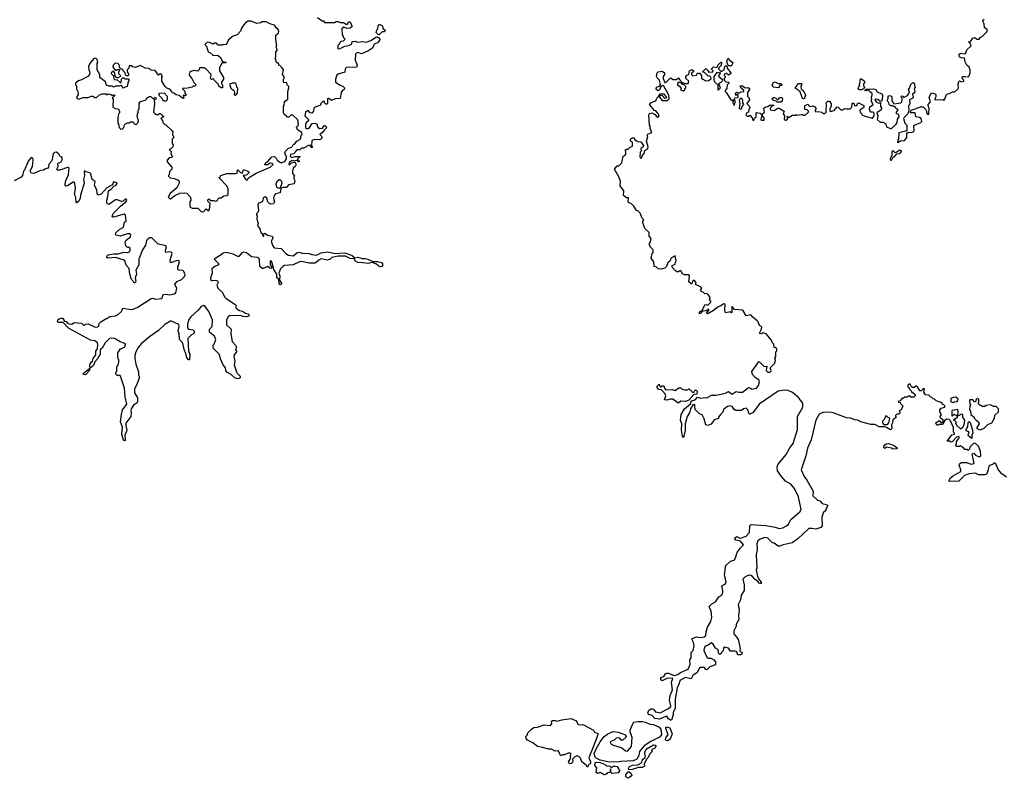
# Model space of a CAD drawing. Extents: x 2470790 to 2659118, y 702284 to 849036.
# Tile 130 of 154: x 2592473 to 2602992, y 747120 to 755221. Entities that reach past the tile are written whole.
import ezdxf

# ---------------------------------------------------------------- set-up
doc = ezdxf.new("R2010")
doc.units = 0

msp = doc.modelspace()

# ---------------------------------------------------------------- linework, layer by layer
at = {"layer": '0CON10XD'}
for points in [[(2594435, 753170), (2594465, 753200), (2594485, 753182), (2594495, 753182), (2594502, 753195), (2594507, 753257), (2594482, 753285), (2594483, 753297), (2594495, 753310), (2594515, 753290), (2594545, 753290), (2594565, 753282), (2594585, 753290), (2594590, 753305), (2594605, 753320), (2594625, 753320), (2594655, 753340), (2594687, 753343), (2594700, 753355), (2594700, 753415), (2594687, 753447), (2594600, 753535), (2594618, 753542), (2594622, 753558), (2594685, 753580), (2594775, 753577), (2594797, 753583), (2594800, 753615), (2594805, 753618), (2594831, 753591), (2594848, 753582), (2594863, 753617), (2594875, 753618), (2594910, 753605), (2594920, 753595), (2594920, 753585), (2594895, 753560), (2594862, 753558), (2594885, 753520), (2594895, 753510), (2594905, 753510), (2594917, 753533), (2594998, 753582), (2595150, 753645), (2595180, 753675), (2595167, 753687), (2595145, 753690), (2595125, 753670), (2595095, 753670), (2595090, 753675), (2595100, 753685), (2595102, 753698), (2595115, 753700), (2595165, 753757), (2595195, 753762), (2595214, 753744), (2595225, 753720), (2595258, 753698), (2595275, 753698), (2595305, 753708), (2595322, 753735), (2595322, 753755), (2595306, 753795), (2595311, 753819), (2595345, 753849), (2595379, 753861), (2595395, 753890), (2595408, 753892), (2595432, 753925), (2595472, 753945), (2595480, 753985), (2595490, 753995), (2595487, 754017), (2595440, 754045), (2595437, 754057), (2595430, 754075), (2595450, 754095), (2595448, 754135), (2595440, 754155), (2595392, 754202), (2595368, 754202), (2595348, 754182), (2595335, 754180), (2595315, 754200), (2595305, 754200), (2595290, 754225), (2595290, 754295), (2595300, 754305), (2595303, 754347), (2595337, 754373), (2595338, 754455), (2595350, 754495), (2595347, 754507), (2595330, 754525), (2595328, 754548), (2595295, 754550), (2595290, 754555), (2595290, 754585), (2595300, 754595), (2595300, 754615), (2595282, 754635), (2595290, 754685), (2595275, 754710), (2595255, 754730), (2595240, 754735), (2595240, 754745), (2595213, 754773), (2595210, 754795), (2595202, 754805), (2595210, 754825), (2595210, 754875), (2595222, 754895), (2595217, 754927), (2595210, 754935), (2595220, 754945), (2595208, 755005), (2595210, 755055), (2595238, 755082), (2595240, 755095), (2595236, 755116), (2595214, 755134), (2595195, 755162), (2595145, 755178), (2595105, 755200), (2595065, 755200), (2595045, 755188), (2595005, 755182), (2594945, 755206), (2594915, 755207), (2594885, 755186), (2594867, 755165), (2594845, 755138), (2594831, 755099), (2594795, 755058), (2594753, 755047), (2594704, 755006), (2594678, 754952), (2594645, 754958), (2594635, 754950), (2594595, 754950), (2594575, 754970), (2594555, 754970), (2594535, 754960), (2594505, 754978), (2594475, 754980), (2594452, 754955), (2594467, 754937), (2594487, 754877), (2594505, 754872), (2594535, 754843), (2594555, 754838), (2594585, 754842), (2594595, 754838), (2594622, 754815), (2594635, 754780), (2594655, 754770), (2594678, 754768), (2594675, 754760), (2594635, 754760), (2594623, 754737), (2594608, 754712), (2594608, 754675), (2594650, 754605), (2594650, 754585), (2594630, 754555), (2594630, 754535), (2594640, 754525), (2594640, 754495), (2594625, 754492), (2594602, 754512), (2594598, 754528), (2594550, 754575), (2594545, 754590), (2594522, 754582), (2594512, 754595), (2594520, 754635), (2594465, 754692), (2594445, 754707), (2594393, 754707), (2594390, 754685), (2594377, 754673), (2594335, 754680), (2594292, 754665), (2594284, 754636), (2594289, 754619), (2594312, 754595), (2594335, 754550), (2594360, 754525), (2594345, 754510), (2594325, 754510), (2594315, 754500), (2594265, 754490), (2594212, 754488), (2594212, 754482), (2594238, 754458), (2594238, 754438), (2594252, 754415), (2594245, 754408), (2594220, 754415), (2594228, 754385), (2594215, 754378), (2594175, 754410), (2594145, 754418), (2594118, 754438), (2594102, 754442), (2594100, 754455), (2594078, 754478), (2594045, 754490), (2594027, 754507), (2593992, 754565), (2593990, 754605), (2593998, 754615), (2593985, 754640), (2593975, 754642), (2593955, 754630), (2593919, 754679), (2593875, 754683), (2593855, 754700), (2593815, 754702), (2593765, 754732), (2593705, 754710), (2593678, 754718), (2593665, 754730), (2593642, 754728), (2593640, 754705), (2593620, 754685), (2593620, 754665), (2593638, 754635), (2593628, 754622), (2593615, 754620), (2593602, 754632), (2593600, 754655), (2593580, 754675), (2593580, 754685), (2593542, 754702), (2593535, 754740), (2593522, 754752), (2593493, 754757), (2593470, 754735), (2593468, 754718), (2593492, 754682), (2593507, 754683), (2593515, 754690), (2593538, 754688), (2593540, 754675), (2593530, 754665), (2593530, 754645), (2593548, 754628), (2593550, 754615), (2593525, 754600), (2593512, 754602), (2593490, 754625), (2593490, 754655), (2593475, 754670), (2593452, 754658), (2593450, 754645), (2593458, 754638), (2593470, 754625), (2593482, 754582), (2593515, 754580), (2593545, 754550), (2593558, 754552), (2593560, 754585), (2593575, 754600), (2593585, 754600), (2593595, 754590), (2593638, 754588), (2593640, 754575), (2593628, 754545), (2593622, 754508), (2593575, 754490), (2593570, 754505), (2593555, 754520), (2593535, 754512), (2593495, 754510), (2593475, 754500), (2593465, 754510), (2593425, 754510), (2593402, 754522), (2593388, 754558), (2593330, 754605), (2593330, 754635), (2593302, 754685), (2593302, 754755), (2593308, 754765), (2593300, 754795), (2593285, 754810), (2593260, 754805), (2593222, 754755), (2593208, 754722), (2593210, 754685), (2593222, 754662), (2593220, 754635), (2593200, 754615), (2593135, 754578), (2593102, 754568), (2593070, 754545), (2593070, 754525), (2593080, 754515), (2593080, 754475), (2593090, 754465), (2593098, 754435), (2593097, 754423), (2593080, 754395), (2593082, 754382), (2593103, 754373), (2593151, 754389), (2593205, 754390), (2593236, 754404), (2593253, 754403), (2593275, 754390), (2593295, 754390), (2593325, 754420), (2593355, 754430), (2593395, 754430), (2593405, 754420), (2593425, 754430), (2593455, 754420), (2593465, 754410), (2593475, 754420), (2593485, 754420), (2593488, 754412), (2593460, 754385), (2593470, 754375), (2593468, 754288), (2593493, 754273), (2593525, 754270), (2593540, 754245), (2593540, 754225), (2593530, 754215), (2593522, 754175), (2593520, 754115), (2593530, 754105), (2593535, 754070), (2593555, 754052), (2593570, 754055), (2593585, 754070), (2593593, 754097), (2593605, 754110), (2593625, 754120), (2593645, 754120), (2593655, 754130), (2593685, 754130), (2593695, 754110), (2593717, 754103), (2593735, 754120), (2593742, 754138), (2593735, 754170), (2593728, 754185), (2593730, 754215), (2593740, 754225), (2593740, 754255), (2593750, 754265), (2593748, 754325), (2593762, 754348), (2593817, 754363), (2593828, 754372), (2593835, 754390), (2593845, 754390), (2593855, 754400), (2593875, 754400), (2593895, 754380), (2593905, 754380), (2593915, 754390), (2593928, 754388), (2593928, 754372), (2593910, 754365), (2593912, 754325), (2593902, 754235), (2593915, 754220), (2593935, 754210), (2593955, 754210), (2593965, 754220), (2593975, 754220), (2594008, 754188), (2594008, 754182), (2593995, 754180), (2593980, 754165), (2594000, 754145), (2594002, 754122), (2594022, 754102), (2594035, 754100), (2594102, 754035), (2594108, 754025), (2594104, 753994), (2594118, 753965), (2594102, 753945), (2594102, 753905), (2594113, 753883), (2594110, 753865), (2594088, 753842), (2594070, 753835), (2594090, 753815), (2594088, 753788), (2594107, 753755), (2594095, 753748), (2594070, 753745), (2594048, 753722), (2594050, 753705), (2594100, 753645), (2594100, 753625), (2594075, 753600), (2594070, 753565), (2594060, 753555), (2594082, 753532), (2594127, 753527), (2594167, 753507), (2594178, 753495), (2594172, 753468), (2594150, 753425), (2594082, 753365), (2594060, 753325), (2594072, 753312), (2594085, 753310), (2594130, 753345), (2594185, 753368), (2594235, 753372), (2594257, 753367), (2594298, 753325), (2594300, 753295), (2594290, 753275), (2594292, 753222), (2594315, 753210), (2594375, 753210), (2594412, 753172), (2594435, 753170)], [(2595653, 755243), (2595705, 755210), (2595718, 755208), (2595730, 755190), (2595835, 755190), (2595855, 755202), (2595875, 755202), (2595895, 755193), (2595932, 755192), (2595965, 755170), (2595978, 755182), (2595985, 755200), (2596005, 755200), (2596020, 755155), (2596020, 755145), (2596005, 755130), (2595968, 755128), (2595935, 755140), (2595913, 755125), (2595918, 755058), (2595930, 755045), (2595930, 755035), (2595950, 755015), (2595928, 754992), (2595905, 754990), (2595892, 754978), (2595888, 754962), (2595873, 754947), (2595870, 754915), (2595875, 754910), (2595895, 754912), (2595945, 754940), (2595975, 754942), (2596010, 754955), (2596020, 754965), (2596025, 754990), (2596052, 754992), (2596085, 754980), (2596135, 754987), (2596175, 754980), (2596225, 755000), (2596285, 755038), (2596308, 755028), (2596320, 755015), (2596320, 755005), (2596296, 754974), (2596261, 754959), (2596245, 754920), (2596192, 754885), (2596125, 754857), (2596085, 754872), (2596060, 754855), (2596058, 754788), (2596080, 754735), (2596070, 754715), (2595965, 754710), (2595950, 754695), (2595948, 754662), (2595875, 754640), (2595862, 754628), (2595848, 754585), (2595848, 754555), (2595895, 754522), (2595925, 754512), (2595942, 754495), (2595940, 754475), (2595917, 754463), (2595908, 754445), (2595895, 754380), (2595843, 754377), (2595805, 754358), (2595775, 754380), (2595765, 754380), (2595760, 754375), (2595760, 754325), (2595755, 754320), (2595745, 754320), (2595730, 754335), (2595728, 754348), (2595713, 754347), (2595690, 754325), (2595690, 754315), (2595680, 754305), (2595635, 754292), (2595615, 754280), (2595613, 754245), (2595595, 754224), (2595575, 754227), (2595555, 754250), (2595528, 754235), (2595520, 754195), (2595560, 754155), (2595558, 754142), (2595535, 754120), (2595528, 754102), (2595528, 754068), (2595535, 754060), (2595555, 754058), (2595565, 754063), (2595597, 754113), (2595625, 754118), (2595650, 754105), (2595650, 754085), (2595661, 754071), (2595681, 754061), (2595707, 754063), (2595725, 754090), (2595745, 754088), (2595750, 754065), (2595730, 754045), (2595708, 754015), (2595680, 753995), (2595697, 753977), (2595700, 753965), (2595700, 753955), (2595690, 753945), (2595675, 753940), (2595625, 753942), (2595595, 753930), (2595590, 753875), (2595600, 753865), (2595598, 753852), (2595580, 753865), (2595578, 753878), (2595565, 753880), (2595505, 753850), (2595485, 753850), (2595465, 753830), (2595435, 753830), (2595415, 753810), (2595405, 753790), (2595365, 753780), (2595362, 753765), (2595375, 753750), (2595415, 753762), (2595465, 753760), (2595470, 753755), (2595452, 753748), (2595440, 753725), (2595440, 753720), (2595460, 753715), (2595460, 753705), (2595450, 753705), (2595440, 753720), (2595405, 753710), (2595385, 753718), (2595353, 753695), (2595350, 753675), (2595355, 753670), (2595378, 753692), (2595405, 753700), (2595417, 753697), (2595426, 753676), (2595417, 753655), (2595393, 753635), (2595387, 753605), (2595388, 753578), (2595410, 753555), (2595402, 753545), (2595402, 753525), (2595413, 753505), (2595405, 753470), (2595345, 753458), (2595325, 753430), (2595285, 753430), (2595262, 753418), (2595256, 753374), (2595205, 753360), (2595190, 753345), (2595183, 753315), (2595196, 753275), (2595186, 753254), (2595155, 753252), (2595140, 753260), (2595123, 753275), (2595112, 753315), (2595095, 753328), (2595084, 753326), (2595074, 753316), (2595072, 753295), (2595063, 753277), (2595022, 753258), (2595017, 753245), (2595024, 753185), (2595018, 753162), (2595003, 753147), (2595002, 753135), (2595010, 753125), (2595008, 753095), (2595020, 753045), (2595012, 753022), (2595039, 752989), (2595047, 752955), (2595068, 752928), (2595075, 752910), (2595080, 752910), (2595080, 752935), (2595095, 752940), (2595119, 752919), (2595165, 752908), (2595180, 752895), (2595158, 752855), (2595173, 752813), (2595193, 752785), (2595265, 752778), (2595315, 752724), (2595345, 752706), (2595395, 752701), (2595435, 752730), (2595455, 752737), (2595495, 752727), (2595565, 752724), (2595593, 752713), (2595645, 752707), (2595695, 752732), (2595765, 752741), (2595845, 752724), (2595945, 752730), (2596025, 752704), (2596055, 752678), (2596085, 752684), (2596132, 752672), (2596165, 752672), (2596194, 752665), (2596245, 752638), (2596295, 752640), (2596337, 752627), (2596349, 752615), (2596350, 752595), (2596343, 752587), (2596325, 752583), (2596309, 752589), (2596285, 752612), (2596237, 752627), (2596195, 752619), (2596135, 752624), (2596085, 752627), (2596062, 752642), (2596045, 752668), (2596002, 752672), (2595955, 752695), (2595875, 752695), (2595808, 752682), (2595785, 752661), (2595757, 752653), (2595695, 752666), (2595670, 752655), (2595642, 752628), (2595625, 752621), (2595565, 752621), (2595485, 752639), (2595462, 752635), (2595395, 752604), (2595303, 752597), (2595283, 752587), (2595260, 752560), (2595241, 752515), (2595251, 752485), (2595248, 752438), (2595269, 752405), (2595267, 752393), (2595255, 752391), (2595244, 752405), (2595242, 752445), (2595221, 752465), (2595220, 752505), (2595189, 752555), (2595166, 752635), (2595155, 752650), (2595148, 752642), (2595148, 752605), (2595168, 752578), (2595163, 752567), (2595155, 752564), (2595145, 752569), (2595125, 752587), (2595075, 752564), (2595064, 752564), (2595039, 752585), (2595036, 752656), (2595027, 752675), (2595015, 752681), (2594948, 752688), (2594915, 752717), (2594895, 752733), (2594865, 752739), (2594845, 752730), (2594815, 752693), (2594805, 752692), (2594755, 752716), (2594680, 752735), (2594645, 752729), (2594615, 752704), (2594550, 752665), (2594600, 752615), (2594598, 752605), (2594558, 752585), (2594525, 752560), (2594528, 752515), (2594510, 752465), (2594512, 752445), (2594525, 752436), (2594570, 752440), (2594589, 752429), (2594593, 752415), (2594578, 752385), (2594588, 752355), (2594639, 752309), (2594662, 752262), (2594678, 752245), (2594773, 752183), (2594782, 752172), (2594782, 752145), (2594792, 752135), (2594820, 752115), (2594855, 752107), (2594885, 752087), (2594915, 752080), (2594922, 752072), (2594920, 752055), (2594895, 752048), (2594855, 752050), (2594847, 752057), (2594805, 752062), (2594715, 752058), (2594701, 752049), (2594682, 752015), (2594683, 751963), (2594732, 751915), (2594728, 751865), (2594743, 751783), (2594780, 751745), (2594788, 751725), (2594780, 751695), (2594790, 751685), (2594790, 751675), (2594766, 751644), (2594760, 751625), (2594770, 751575), (2594766, 751535), (2594788, 751462)], [(2596315, 755060), (2596302, 755062), (2596280, 755085), (2596288, 755112), (2596300, 755125), (2596302, 755158), (2596315, 755170), (2596325, 755170), (2596350, 755155), (2596352, 755132), (2596380, 755105), (2596365, 755090), (2596345, 755090), (2596315, 755060)], [(2600917, 754293), (2600945, 754302), (2600969, 754289), (2600980, 754275), (2600980, 754265), (2600970, 754255), (2600970, 754245), (2600978, 754238), (2601005, 754242), (2601042, 754232), (2601055, 754220), (2601075, 754220), (2601088, 754235), (2601090, 754255), (2601093, 754305), (2601088, 754332), (2601108, 754352), (2601125, 754350), (2601142, 754322), (2601142, 754302), (2601128, 754265), (2601128, 754248), (2601135, 754242), (2601175, 754252), (2601205, 754290), (2601218, 754288), (2601245, 754260), (2601265, 754260), (2601285, 754272), (2601305, 754268), (2601345, 754270), (2601362, 754288), (2601365, 754330), (2601385, 754330), (2601390, 754305), (2601405, 754302), (2601418, 754305), (2601423, 754327), (2601435, 754332), (2601490, 754305), (2601490, 754285), (2601450, 754255), (2601453, 754233), (2601468, 754218), (2601470, 754205), (2601501, 754191), (2601585, 754170), (2601600, 754195), (2601602, 754222), (2601592, 754232), (2601564, 754234), (2601550, 754265), (2601555, 754292), (2601590, 754315), (2601570, 754355), (2601578, 754365), (2601573, 754395), (2601582, 754415), (2601582, 754432), (2601552, 754455), (2601545, 754470), (2601525, 754470), (2601515, 754460), (2601500, 754465), (2601515, 754480), (2601593, 754483), (2601620, 754475), (2601635, 754450), (2601681, 754431), (2601690, 754415), (2601688, 754365), (2601675, 754350), (2601662, 754352), (2601639, 754369), (2601618, 754372), (2601610, 754365), (2601624, 754344), (2601643, 754333), (2601655, 754330), (2601668, 754338), (2601670, 754295), (2601680, 754275), (2601675, 754260), (2601630, 754225), (2601642, 754195), (2601632, 754155), (2601665, 754128), (2601695, 754127), (2601725, 754108), (2601735, 754078), (2601775, 754060), (2601785, 754060), (2601836, 754104), (2601847, 754125), (2601850, 754160), (2601868, 754185), (2601865, 754210), (2601840, 754215), (2601840, 754235), (2601858, 754258), (2601848, 754268), (2601835, 754270), (2601825, 754290), (2601815, 754290), (2601805, 754300), (2601775, 754302), (2601762, 754315), (2601757, 754337), (2601742, 754355), (2601752, 754385), (2601750, 754405), (2601765, 754410), (2601788, 754405), (2601792, 754395), (2601790, 754355), (2601812, 754322), (2601885, 754332), (2601896, 754344), (2601902, 754365), (2601900, 754385), (2601890, 754395), (2601893, 754407), (2601910, 754405), (2601915, 754390), (2601958, 754412), (2601978, 754445), (2601967, 754475), (2601983, 754495), (2601989, 754525), (2602015, 754552), (2602028, 754545), (2602038, 754495), (2602030, 754485), (2602037, 754445), (2602010, 754425), (2602019, 754395), (2602013, 754385), (2601980, 754365), (2601982, 754325), (2601967, 754295), (2601973, 754257), (2601960, 754215), (2601919, 754175), (2601916, 754165), (2601928, 754115), (2601950, 754095), (2601952, 754038), (2601945, 754030), (2601935, 754032), (2601866, 754014), (2601862, 753945), (2601854, 753935), (2601850, 753915), (2601855, 753910), (2601883, 753927), (2601925, 753930), (2601952, 753958), (2601952, 754008), (2601965, 754020), (2602005, 754018), (2602020, 754025), (2602028, 754035), (2602027, 754083), (2602032, 754095), (2602100, 754125), (2602110, 754135), (2602102, 754165), (2602087, 754177), (2602048, 754185), (2602038, 754228), (2601990, 754225), (2601988, 754242), (2602000, 754255), (2602098, 754292), (2602125, 754292), (2602150, 754265), (2602160, 754245), (2602160, 754225), (2602173, 754213), (2602185, 754212), (2602190, 754275), (2602181, 754291), (2602179, 754315), (2602202, 754345), (2602188, 754395), (2602215, 754440), (2602255, 754430), (2602262, 754422), (2602262, 754398), (2602252, 754385), (2602250, 754365), (2602335, 754370), (2602345, 754360), (2602358, 754372), (2602370, 754415), (2602385, 754430), (2602407, 754433), (2602438, 754452), (2602465, 754450), (2602495, 754480), (2602502, 754495), (2602498, 754535), (2602505, 754560), (2602515, 754570), (2602535, 754558), (2602560, 754565), (2602560, 754575), (2602543, 754593), (2602547, 754613), (2602574, 754616), (2602605, 754610), (2602615, 754620), (2602628, 754655), (2602628, 754685), (2602618, 754715), (2602592, 754735), (2602573, 754773), (2602565, 754810), (2602535, 754813), (2602515, 754822), (2602508, 754835), (2602508, 754852), (2602527, 754863), (2602565, 754858), (2602578, 754862), (2602592, 754898), (2602637, 754943), (2602628, 754968), (2602610, 754985), (2602615, 754990), (2602620, 754980), (2602628, 754982), (2602657, 755023), (2602675, 755030), (2602703, 755013), (2602725, 755012), (2602735, 755030), (2602755, 755042), (2602808, 755095), (2602808, 755115), (2602782, 755135), (2602776, 755176), (2602767, 755197), (2602762, 755215), (2602775, 755228)], [(2600343, 751077), (2600310, 751025), (2600275, 751008), (2600265, 751010), (2600252, 751055), (2600235, 751072), (2600207, 751065), (2600185, 751047), (2600125, 751047), (2600105, 751058), (2600085, 751089), (2600055, 751096), (2600035, 751091), (2599995, 751062), (2599981, 751025), (2599958, 751002), (2599940, 750975), (2599938, 750962), (2599892, 750948), (2599859, 750901), (2599825, 750888), (2599803, 750893), (2599785, 750960), (2599763, 751003), (2599735, 751012), (2599694, 751054), (2599686, 751075), (2599687, 751107), (2599682, 751112), (2599665, 751110), (2599638, 751065), (2599627, 751023), (2599604, 750985), (2599583, 750905), (2599582, 750835), (2599565, 750760), (2599554, 750774), (2599543, 750837), (2599547, 750905), (2599532, 750945), (2599540, 751005), (2599574, 751065), (2599640, 751120), (2599650, 751150), (2599688, 751162), (2599715, 751190), (2599745, 751180), (2599775, 751183), (2599805, 751188), (2599815, 751182), (2599865, 751210), (2599915, 751210), (2600015, 751232), (2600045, 751252), (2600085, 751223), (2600128, 751252), (2600154, 751244), (2600195, 751243), (2600258, 751292), (2600275, 751290), (2600295, 751274), (2600345, 751288), (2600367, 751315), (2600378, 751355), (2600368, 751375), (2600331, 751401), (2600302, 751432), (2600296, 751464), (2600360, 751555), (2600362, 751568), (2600378, 751568), (2600422, 751522), (2600458, 751518), (2600450, 751505), (2600448, 751475), (2600465, 751458), (2600485, 751457), (2600498, 751465), (2600500, 751475), (2600490, 751505), (2600540, 751555), (2600548, 751585), (2600542, 751605), (2600550, 751625), (2600550, 751675), (2600560, 751685), (2600560, 751705), (2600545, 751720), (2600532, 751722), (2600530, 751755), (2600513, 751773), (2600505, 751800), (2600464, 751844), (2600448, 751868), (2600415, 751878), (2600395, 751868), (2600380, 751870), (2600378, 751875), (2600399, 751915), (2600402, 751942), (2600377, 751957), (2600362, 751995), (2600352, 752005), (2600304, 752044), (2600285, 752070), (2600235, 752058), (2600198, 752118), (2600108, 752128), (2600085, 752160), (2600080, 752155), (2600080, 752095), (2600075, 752090), (2600065, 752100), (2600015, 752092), (2600007, 752117), (2600008, 752185), (2599997, 752187), (2599958, 752162), (2599935, 752156), (2599885, 752116), (2599825, 752080), (2599812, 752085), (2599823, 752107), (2599837, 752113), (2599835, 752130), (2599807, 752113), (2599772, 752108), (2599746, 752084), (2599733, 752083), (2599738, 752105), (2599763, 752117), (2599792, 752178), (2599805, 752180), (2599825, 752172), (2599857, 752205), (2599857, 752217), (2599843, 752233), (2599848, 752255), (2599837, 752277), (2599825, 752290), (2599807, 752297), (2599792, 752292), (2599778, 752308), (2599755, 752320), (2599750, 752335), (2599760, 752355), (2599745, 752370), (2599692, 752392), (2599700, 752415), (2599678, 752438), (2599660, 752425), (2599655, 752400), (2599645, 752400), (2599622, 752422), (2599628, 752485), (2599620, 752495), (2599575, 752498), (2599555, 752508), (2599535, 752540), (2599525, 752540), (2599512, 752528), (2599495, 752528), (2599474, 752544), (2599445, 752580), (2599442, 752595), (2599475, 752610), (2599478, 752632), (2599488, 752645), (2599475, 752700), (2599430, 752675), (2599423, 752645), (2599398, 752625), (2599384, 752585), (2599365, 752569), (2599325, 752558), (2599295, 752560), (2599275, 752580), (2599250, 752585), (2599248, 752635), (2599220, 752675), (2599230, 752725), (2599240, 752735), (2599240, 752765), (2599210, 752795), (2599210, 752805), (2599200, 752815), (2599200, 752835), (2599212, 752848), (2599220, 752885), (2599198, 752908), (2599198, 752948), (2599153, 752993), (2599130, 753055), (2599130, 753075), (2599140, 753085), (2599122, 753102), (2599100, 753155), (2599075, 753180), (2599062, 753182), (2599035, 753230), (2599005, 753260), (2598980, 753265), (2598972, 753285), (2598978, 753318), (2598955, 753320), (2598922, 753345), (2598928, 753395), (2598888, 753448), (2598890, 753495), (2598878, 753535), (2598828, 753625), (2598855, 753660), (2598875, 753660), (2598907, 753693), (2598920, 753765), (2598938, 753772), (2598950, 753785), (2598950, 753815), (2598942, 753828), (2598955, 753840), (2598975, 753840), (2598995, 753860), (2599018, 753872), (2599020, 753915), (2599000, 753925), (2599000, 753945), (2599015, 753960), (2599038, 753958), (2599042, 753942), (2599075, 753920), (2599108, 753918), (2599137, 753877), (2599129, 753861), (2599110, 753845), (2599110, 753835), (2599120, 753825), (2599100, 753805), (2599098, 753755), (2599105, 753742), (2599120, 753745), (2599123, 753767), (2599146, 753794), (2599152, 753825), (2599182, 753845), (2599188, 753865), (2599168, 753925), (2599182, 753975), (2599178, 753985), (2599185, 753998), (2599218, 754012), (2599228, 754022), (2599210, 754055), (2599210, 754085), (2599200, 754095), (2599194, 754206), (2599202, 754218), (2599227, 754227), (2599259, 754209), (2599285, 754180), (2599300, 754185), (2599300, 754205), (2599290, 754215), (2599288, 754228), (2599268, 754248), (2599255, 754250), (2599200, 754315), (2599216, 754334), (2599248, 754348), (2599268, 754355), (2599280, 754385), (2599298, 754402), (2599315, 754430), (2599355, 754430), (2599380, 754395), (2599378, 754382), (2599365, 754380), (2599335, 754410), (2599312, 754408), (2599310, 754395), (2599335, 754360), (2599395, 754360), (2599410, 754375), (2599407, 754417), (2599355, 754512), (2599345, 754518), (2599322, 754508), (2599312, 754475), (2599295, 754460), (2599272, 754475), (2599275, 754502), (2599308, 754512), (2599320, 754525), (2599307, 754577), (2599282, 754602), (2599277, 754615), (2599284, 754655), (2599295, 754664), (2599335, 754670), (2599360, 754655), (2599360, 754635), (2599348, 754615), (2599348, 754595), (2599365, 754550), (2599375, 754550), (2599425, 754600), (2599455, 754582), (2599487, 754583), (2599515, 754600), (2599522, 754582), (2599552, 754552), (2599585, 754540), (2599615, 754540), (2599620, 754565), (2599590, 754595), (2599590, 754615), (2599602, 754628), (2599620, 754635), (2599630, 754675), (2599655, 754690), (2599670, 754675), (2599670, 754665), (2599650, 754655), (2599650, 754635), (2599663, 754623), (2599702, 754628), (2599715, 754650), (2599735, 754650), (2599757, 754627), (2599758, 754598), (2599770, 754585), (2599805, 754570), (2599835, 754572), (2599860, 754595), (2599858, 754608), (2599847, 754617), (2599825, 754620), (2599788, 754658), (2599772, 754662), (2599772, 754668), (2599805, 754700), (2599825, 754680), (2599835, 754660), (2599877, 754663), (2599880, 754675), (2599862, 754692), (2599862, 754698), (2599885, 754718), (2599918, 754712), (2599930, 754725), (2599930, 754735), (2599965, 754768), (2599970, 754765), (2599967, 754733), (2599942, 754708), (2599940, 754695), (2599962, 754672), (2599975, 754670), (2599998, 754685), (2600005, 754720), (2600015, 754730), (2600028, 754728), (2600030, 754705), (2600070, 754655), (2600070, 754645), (2600045, 754630), (2600032, 754642), (2600025, 754650), (2600000, 754635), (2600000, 754625), (2600010, 754615), (2600010, 754605), (2600000, 754595), (2600002, 754572), (2600018, 754558), (2600050, 754555), (2600050, 754545), (2600030, 754525), (2600028, 754485), (2600010, 754465), (2600010, 754455), (2600025, 754440), (2600070, 754365), (2600085, 754360), (2600098, 754368), (2600092, 754335), (2600102, 754312), (2600110, 754310), (2600110, 754325), (2600118, 754335), (2600117, 754357), (2600110, 754365), (2600112, 754388), (2600145, 754390), (2600150, 754395), (2600148, 754418), (2600135, 754420), (2600122, 754412), (2600120, 754435), (2600135, 754448), (2600145, 754440), (2600165, 754440), (2600178, 754452), (2600210, 754455), (2600210, 754465), (2600181, 754491), (2600170, 754515), (2600187, 754517), (2600225, 754492), (2600255, 754498), (2600270, 754485), (2600270, 754475), (2600250, 754445), (2600250, 754405), (2600262, 754392), (2600268, 754365), (2600242, 754325), (2600270, 754295), (2600272, 754278), (2600262, 754265), (2600258, 754232), (2600240, 754225), (2600232, 754205), (2600245, 754190), (2600265, 754190), (2600275, 754200), (2600300, 754175), (2600305, 754150), (2600315, 754150), (2600322, 754168), (2600340, 754185), (2600340, 754225), (2600345, 754230), (2600382, 754222), (2600398, 754208), (2600400, 754185), (2600393, 754177), (2600390, 754155), (2600395, 754150), (2600425, 754150), (2600428, 754175), (2600410, 754195), (2600410, 754215), (2600430, 754235), (2600422, 754275), (2600445, 754292), (2600467, 754293), (2600485, 754310), (2600525, 754310), (2600530, 754305), (2600512, 754298), (2600492, 754278), (2600490, 754265), (2600495, 754260), (2600535, 754252), (2600573, 754277), (2600585, 754278), (2600640, 754245), (2600630, 754215), (2600643, 754193), (2600640, 754155), (2600655, 754148), (2600665, 754148), (2600680, 754165), (2600680, 754180), (2600670, 754185), (2600675, 754190), (2600680, 754180), (2600695, 754180), (2600728, 754202), (2600755, 754200), (2600765, 754210), (2600775, 754200), (2600825, 754210), (2600835, 754210), (2600845, 754200), (2600865, 754200), (2600900, 754235), (2600900, 754245), (2600885, 754260), (2600862, 754262), (2600860, 754305), (2600895, 754318), (2600905, 754300), (2600917, 754293)], [(2600075, 754728), (2600048, 754728), (2600038, 754738), (2600028, 754775), (2600035, 754800), (2600045, 754810), (2600050, 754795), (2600090, 754765), (2600082, 754735), (2600075, 754728)], [(2599935, 754470), (2599960, 754495), (2599942, 754538), (2599955, 754550), (2599965, 754550), (2599990, 754575), (2599962, 754592), (2599940, 754625), (2599960, 754645), (2599955, 754660), (2599945, 754650), (2599922, 754658), (2599890, 754615), (2599890, 754575), (2599900, 754555), (2599930, 754525), (2599930, 754475), (2599935, 754470)], [(2594775, 754412), (2594768, 754418), (2594772, 754445), (2594768, 754458), (2594735, 754480), (2594720, 754515), (2594722, 754538), (2594745, 754548), (2594778, 754548), (2594790, 754505), (2594800, 754495), (2594798, 754435), (2594775, 754412)], [(2599565, 754460), (2599578, 754472), (2599580, 754485), (2599590, 754495), (2599588, 754508), (2599568, 754528), (2599555, 754530), (2599542, 754542), (2599525, 754550), (2599505, 754550), (2599500, 754525), (2599527, 754507), (2599540, 754485), (2599532, 754472), (2599565, 754460)], [(2600575, 754492), (2600522, 754502), (2600512, 754525), (2600525, 754550), (2600545, 754558), (2600575, 754540), (2600605, 754540), (2600615, 754530), (2600615, 754520), (2600592, 754518), (2600585, 754500), (2600575, 754492)], [(2600855, 754372), (2600835, 754380), (2600810, 754450), (2600775, 754480), (2600760, 754485), (2600762, 754498), (2600795, 754540), (2600825, 754540), (2600828, 754535), (2600818, 754505), (2600823, 754483), (2600845, 754460), (2600868, 754415), (2600855, 754372)], [(2601465, 754472), (2601443, 754473), (2601432, 754485), (2601435, 754500), (2601450, 754515), (2601440, 754525), (2601450, 754535), (2601455, 754590), (2601465, 754590), (2601500, 754565), (2601498, 754545), (2601488, 754535), (2601488, 754518), (2601500, 754495), (2601488, 754482), (2601465, 754472)], [(2594035, 754350), (2594015, 754350), (2594002, 754362), (2594000, 754375), (2593962, 754412), (2593962, 754438), (2594015, 754440), (2594050, 754405), (2594050, 754365), (2594035, 754350)], [(2600168, 754268), (2600185, 754270), (2600192, 754295), (2600210, 754315), (2600198, 754335), (2600198, 754355), (2600188, 754378), (2600175, 754380), (2600160, 754365), (2600167, 754325), (2600160, 754275), (2600168, 754268)], [(2600605, 754340), (2600565, 754340), (2600555, 754350), (2600525, 754360), (2600510, 754375), (2600525, 754390), (2600535, 754390), (2600550, 754385), (2600565, 754370), (2600575, 754370), (2600595, 754392), (2600612, 754392), (2600622, 754375), (2600617, 754353), (2600605, 754340)], [(2594788, 751462), (2594797, 751445), (2594828, 751415), (2594830, 751395), (2594815, 751388), (2594795, 751387), (2594772, 751395), (2594732, 751432), (2594685, 751456), (2594674, 751475), (2594672, 751505), (2594648, 751535), (2594618, 751598), (2594607, 751647), (2594540, 751715), (2594540, 751745), (2594550, 751755), (2594570, 751805), (2594555, 751840), (2594500, 751885), (2594502, 751915), (2594528, 751945), (2594532, 752015), (2594494, 752105), (2594455, 752157), (2594435, 752168), (2594411, 752159), (2594376, 752114), (2594301, 752049), (2594278, 752012), (2594264, 751966), (2594265, 751930), (2594278, 751918), (2594325, 751910), (2594340, 751885), (2594335, 751870), (2594310, 751855), (2594270, 751815), (2594278, 751685), (2594291, 751645), (2594287, 751593), (2594282, 751588), (2594275, 751588), (2594260, 751610), (2594248, 751658), (2594230, 751700), (2594217, 751767), (2594180, 751805), (2594178, 751865), (2594167, 751897), (2594176, 751945), (2594172, 751965), (2594095, 752003), (2594085, 752003), (2594023, 751965), (2593955, 751903), (2593858, 751835), (2593770, 751760), (2593739, 751721), (2593713, 751675), (2593703, 751635), (2593703, 751605), (2593714, 751544), (2593742, 751462), (2593742, 751425), (2593752, 751405), (2593728, 751335), (2593698, 751275), (2593698, 751235), (2593732, 751182), (2593732, 751145), (2593723, 751127), (2593689, 751105), (2593664, 751066), (2593659, 751045), (2593664, 751025), (2593660, 750985), (2593608, 750912), (2593606, 750886), (2593616, 750835), (2593596, 750785), (2593601, 750729), (2593595, 750723), (2593582, 750732), (2593563, 750795), (2593571, 750871), (2593550, 750925), (2593560, 751005), (2593573, 751055), (2593618, 751115), (2593599, 751195), (2593593, 751285), (2593578, 751328), (2593550, 751415), (2593545, 751420), (2593515, 751420), (2593500, 751435), (2593500, 751455), (2593510, 751465), (2593510, 751515), (2593522, 751528), (2593532, 751565), (2593532, 751585), (2593520, 751615), (2593522, 751665), (2593550, 751705), (2593595, 751723), (2593603, 751755), (2593587, 751767), (2593545, 751780), (2593485, 751818), (2593455, 751822), (2593434, 751816), (2593385, 751770), (2593353, 751715), (2593332, 751695), (2593334, 751646), (2593314, 751626), (2593307, 751603), (2593274, 751566), (2593260, 751530), (2593225, 751500), (2593221, 751525), (2593226, 751545), (2593241, 751569), (2593252, 751575), (2593257, 751603), (2593286, 751644), (2593288, 751682), (2593303, 751707), (2593306, 751756), (2593300, 751775), (2593275, 751793), (2593230, 751800), (2592995, 751928), (2592938, 751988), (2592887, 751987), (2592878, 751995), (2592882, 752015), (2592895, 752028), (2592925, 752038), (2592940, 752025), (2592940, 752015), (2592952, 752002), (2592968, 751998), (2592982, 751982), (2593003, 751973), (2593029, 751971), (2593055, 751988), (2593135, 751980), (2593155, 751960), (2593165, 751960), (2593175, 751970), (2593205, 751972), (2593271, 751941), (2593285, 751938), (2593307, 751943), (2593318, 751952), (2593323, 751977), (2593340, 751995), (2593395, 752030), (2593405, 752030), (2593435, 752050), (2593495, 752060), (2593530, 752075), (2593560, 752105), (2593575, 752140), (2593665, 752127), (2593685, 752131), (2593735, 752153), (2593876, 752244), (2593895, 752247), (2593925, 752236), (2593985, 752243), (2593995, 752250), (2594004, 752286), (2594035, 752289), (2594077, 752283), (2594125, 752294), (2594141, 752305), (2594152, 752355), (2594133, 752385), (2594132, 752398), (2594157, 752425), (2594201, 752445), (2594235, 752480), (2594239, 752495), (2594225, 752533), (2594215, 752544), (2594176, 752546), (2594164, 752554), (2594162, 752582), (2594179, 752635), (2594175, 752646), (2594155, 752649), (2594095, 752627), (2594085, 752630), (2594082, 752655), (2594102, 752725), (2594100, 752735), (2594075, 752744), (2594034, 752734), (2594030, 752755), (2594042, 752795), (2594035, 752808), (2594005, 752812), (2593954, 752824), (2593885, 752892), (2593865, 752892), (2593845, 752882), (2593828, 752862), (2593818, 752815), (2593786, 752764), (2593746, 752665), (2593744, 752605), (2593714, 752545), (2593721, 752505), (2593707, 752465), (2593712, 752425), (2593705, 752410), (2593692, 752412), (2593688, 752425), (2593668, 752445), (2593651, 752505), (2593644, 752565), (2593611, 752601), (2593595, 752647), (2593577, 752657), (2593495, 752680), (2593416, 752674), (2593400, 752685), (2593412, 752705), (2593435, 752714), (2593478, 752722), (2593525, 752721), (2593585, 752738), (2593625, 752736), (2593645, 752744), (2593653, 752755), (2593652, 752782), (2593635, 752792), (2593625, 752790), (2593607, 752807), (2593598, 752845), (2593612, 752868), (2593655, 752902), (2593662, 752925), (2593645, 752933), (2593625, 752934), (2593545, 752911), (2593505, 752919), (2593496, 752926), (2593501, 752945), (2593533, 752977), (2593583, 753005), (2593592, 753058), (2593610, 753075), (2593603, 753135), (2593590, 753145), (2593475, 753113), (2593463, 753113), (2593461, 753121), (2593470, 753150), (2593550, 753230), (2593607, 753275), (2593616, 753295), (2593610, 753305), (2593600, 753305), (2593577, 753283), (2593565, 753280), (2593515, 753298), (2593495, 753297), (2593425, 753247), (2593411, 753251), (2593404, 753264), (2593404, 753295), (2593416, 753334), (2593422, 753395), (2593450, 753410), (2593477, 753443), (2593502, 753455), (2593515, 753478), (2593475, 753490), (2593463, 753457), (2593403, 753427), (2593345, 753357), (2593308, 753348), (2593299, 753369), (2593298, 753405), (2593272, 753452), (2593278, 753495), (2593246, 753516), (2593233, 753575), (2593222, 753585), (2593178, 753598), (2593165, 753610), (2593160, 753595), (2593166, 753556), (2593154, 753515), (2593160, 753475), (2593124, 753346), (2593119, 753315), (2593104, 753285), (2593085, 753267), (2593078, 753268), (2593071, 753325), (2593059, 753355), (2593070, 753415), (2593063, 753475), (2593055, 753486), (2593045, 753487), (2592985, 753447), (2592965, 753442), (2592959, 753449), (2592957, 753465), (2592966, 753505), (2592996, 753565), (2593000, 753635), (2592995, 753642), (2592985, 753643), (2592900, 753615), (2592872, 753615), (2592868, 753625), (2592883, 753655), (2592882, 753685), (2592916, 753705), (2592926, 753725), (2592927, 753747), (2592918, 753758), (2592905, 753760), (2592892, 753785), (2592865, 753807), (2592845, 753802), (2592832, 753788), (2592818, 753715), (2592785, 753678), (2592782, 753645), (2592774, 753636), (2592740, 753625), (2592727, 753613), (2592695, 753612), (2592625, 753577), (2592594, 753584), (2592588, 753595), (2592588, 753615), (2592608, 753652), (2592616, 753725), (2592612, 753742), (2592595, 753748), (2592565, 753712), (2592524, 753616), (2592514, 753605), (2592504, 753556), (2592490, 753540), (2592415, 753500)], [(2601775, 753720), (2601785, 753722), (2601801, 753749), (2601829, 753771), (2601842, 753788), (2601876, 753794), (2601898, 753818), (2601875, 753828), (2601838, 753802), (2601825, 753800), (2601805, 753822), (2601795, 753819), (2601789, 753805), (2601791, 753775), (2601774, 753734), (2601775, 753720)], [(2595245, 753422), (2595260, 753430), (2595277, 753477), (2595272, 753495), (2595255, 753510), (2595245, 753510), (2595221, 753489), (2595210, 753465), (2595215, 753432), (2595245, 753422)], [(2593175, 751430), (2593154, 751434), (2593153, 751445), (2593218, 751498), (2593220, 751475), (2593175, 751430)], [(2603016, 750336), (2602965, 750370), (2602926, 750416), (2602905, 750470), (2602885, 750490), (2602865, 750470), (2602835, 750462), (2602826, 750454), (2602817, 750405), (2602800, 750365), (2602785, 750360), (2602715, 750362), (2602685, 750380), (2602615, 750373), (2602566, 750354), (2602506, 750294), (2602408, 750288), (2602400, 750295), (2602412, 750325), (2602450, 750355), (2602528, 750395), (2602528, 750415), (2602510, 750465), (2602515, 750480), (2602535, 750492), (2602592, 750492), (2602635, 750473), (2602669, 750481), (2602650, 750585), (2602665, 750592), (2602685, 750572), (2602718, 750558), (2602735, 750558), (2602742, 750565), (2602737, 750615), (2602718, 750668), (2602685, 750697), (2602665, 750700), (2602622, 750658), (2602620, 750635), (2602605, 750622), (2602595, 750630), (2602572, 750632), (2602548, 750658), (2602525, 750670), (2602515, 750662), (2602480, 750665), (2602470, 750675), (2602482, 750688), (2602480, 750715), (2602510, 750755), (2602510, 750770), (2602484, 750766), (2602435, 750712), (2602425, 750710), (2602405, 750720), (2602382, 750722), (2602432, 750788), (2602460, 750795), (2602460, 750805), (2602450, 750815), (2602450, 750865), (2602417, 750937), (2602402, 750952), (2602373, 750957), (2602352, 750938), (2602335, 750900), (2602295, 750900), (2602285, 750890), (2602272, 750892), (2602260, 750915), (2602295, 750940), (2602315, 750920), (2602325, 750920), (2602338, 750932), (2602338, 750948), (2602310, 750965), (2602308, 750985), (2602320, 751005), (2602302, 751035), (2602302, 751055), (2602318, 751072), (2602358, 751082), (2602358, 751098), (2602345, 751110), (2602332, 751112), (2602328, 751128), (2602265, 751150), (2602245, 751170), (2602232, 751172), (2602218, 751188), (2602202, 751192), (2602185, 751210), (2602150, 751215), (2602132, 751245), (2602138, 751278), (2602125, 751280), (2602105, 751258), (2602088, 751258), (2602065, 751300), (2602055, 751310), (2602030, 751295), (2602012, 751292), (2602000, 751300), (2601985, 751330), (2601975, 751330), (2601962, 751318), (2601962, 751302), (2601978, 751288), (2601980, 751275), (2602000, 751255), (2602000, 751245), (2602015, 751240), (2602038, 751218), (2602040, 751205), (2602025, 751190), (2601995, 751190), (2601985, 751200), (2601965, 751200), (2601955, 751190), (2601925, 751190), (2601915, 751180), (2601902, 751178), (2601878, 751152), (2601862, 751148), (2601862, 751132), (2601878, 751138), (2601882, 751122), (2601907, 751097), (2601902, 751075), (2601885, 751050), (2601870, 751045), (2601878, 751022), (2601865, 751010), (2601842, 751008), (2601830, 750995), (2601830, 750985), (2601840, 750975), (2601802, 750948), (2601798, 750915), (2601788, 750895), (2601792, 750855), (2601775, 750840), (2601735, 750868), (2601715, 750874), (2601655, 750872), (2601608, 750898), (2601565, 750900), (2601458, 750925), (2601425, 750943), (2601395, 750947), (2601347, 750967), (2601305, 750970), (2601164, 751024), (2601125, 751029), (2601053, 751027), (2601013, 751007), (2600979, 750945), (2600927, 750733), (2600888, 750645), (2600870, 750565), (2600821, 750415), (2600854, 750344), (2600883, 750303), (2600949, 750185), (2600945, 750135), (2600995, 750092), (2601022, 750082), (2601046, 750056), (2601102, 750042), (2601108, 750035), (2601087, 749995), (2601085, 749980), (2601057, 749955), (2601041, 749905), (2601047, 749815), (2601031, 749799), (2600978, 749782), (2600935, 749789), (2600904, 749786), (2600785, 749679), (2600726, 749634), (2600628, 749612), (2600595, 749599), (2600575, 749600), (2600535, 749631), (2600515, 749636), (2600464, 749684), (2600435, 749691), (2600385, 749674), (2600358, 749655), (2600348, 749625), (2600351, 749565), (2600340, 749505), (2600348, 749365), (2600340, 749345), (2600354, 749274), (2600377, 749235), (2600396, 749216), (2600395, 749202), (2600385, 749199), (2600374, 749204), (2600356, 749226), (2600328, 749245), (2600302, 749275), (2600285, 749286), (2600265, 749288), (2600245, 749281), (2600221, 749269), (2600200, 749245), (2600211, 749185), (2600213, 749125), (2600182, 749075), (2600174, 749025), (2600147, 748975), (2600160, 748915), (2600152, 748855), (2600157, 748817), (2600128, 748765), (2600127, 748743), (2600102, 748695), (2600103, 748663), (2600148, 748605), (2600170, 748505), (2600168, 748478), (2600190, 748465), (2600188, 748445), (2600175, 748438), (2600145, 748440), (2600135, 748470), (2600115, 748478), (2600068, 748478), (2600045, 748508), (2600005, 748520), (2599992, 748508), (2599987, 748483), (2599970, 748465), (2599970, 748455), (2599953, 748443), (2599938, 748458), (2599940, 748475), (2599930, 748495), (2599905, 748510), (2599883, 748553), (2599865, 748568), (2599829, 748541), (2599795, 748532), (2599787, 748507), (2599783, 748485), (2599815, 748412), (2599825, 748403), (2599855, 748402), (2599885, 748388), (2599908, 748365), (2599905, 748330), (2599845, 748312), (2599815, 748280), (2599802, 748282), (2599790, 748305), (2599745, 748304), (2599734, 748295), (2599710, 748250), (2599665, 748217), (2599645, 748182), (2599585, 748197), (2599526, 748165), (2599519, 748131), (2599496, 748085), (2599474, 747965), (2599474, 747865), (2599456, 747825), (2599454, 747796), (2599435, 747740), (2599425, 747740), (2599405, 747756), (2599385, 747782), (2599305, 747750), (2599258, 747758), (2599231, 747791), (2599192, 747802), (2599183, 747815), (2599195, 747847), (2599215, 747863), (2599235, 747863), (2599245, 747857), (2599265, 747830), (2599315, 747819), (2599405, 747864), (2599426, 747884), (2599430, 747895), (2599416, 747955), (2599422, 748005), (2599447, 748065), (2599438, 748145), (2599450, 748185), (2599395, 748190), (2599335, 748161), (2599321, 748171), (2599322, 748195), (2599355, 748207), (2599372, 748235), (2599385, 748243), (2599405, 748243), (2599465, 748219), (2599505, 748228), (2599531, 748249), (2599613, 748285), (2599637, 748335), (2599633, 748385), (2599648, 748405), (2599648, 748462), (2599668, 748485), (2599677, 748535), (2599672, 748572), (2599653, 748605), (2599656, 748614), (2599705, 748630), (2599755, 748623), (2599785, 748631), (2599802, 748645), (2599806, 748685), (2599821, 748735), (2599856, 748795), (2599868, 748842), (2599861, 748905), (2599840, 748955), (2599866, 748984), (2599905, 749006), (2599942, 749058), (2599974, 749075), (2599986, 749105), (2599986, 749125), (2599974, 749175), (2599999, 749191), (2600015, 749202), (2600021, 749215), (2600002, 749298), (2600011, 749335), (2600012, 749388), (2600065, 749440), (2600105, 749451), (2600117, 749463), (2600137, 749533), (2600171, 749579), (2600206, 749615), (2600175, 749654), (2600125, 749664), (2600108, 749685), (2600135, 749704), (2600165, 749686), (2600175, 749686), (2600235, 749705), (2600268, 749745), (2600274, 749816), (2600288, 749832), (2600445, 749818), (2600545, 749802), (2600585, 749789), (2600625, 749796), (2600666, 749815), (2600687, 749835), (2600712, 749885), (2600806, 749964), (2600821, 749989), (2600795, 750125), (2600749, 750215), (2600712, 750262), (2600655, 750293), (2600612, 750342), (2600568, 750405), (2600565, 750445), (2600575, 750475), (2600662, 750578), (2600701, 750649), (2600735, 750695), (2600782, 750845), (2600781, 750985), (2600840, 751085), (2600840, 751125), (2600789, 751189), (2600730, 751240), (2600683, 751263), (2600645, 751265), (2600575, 751254), (2600373, 751117), (2600343, 751077)], [(2599515, 751130), (2599505, 751130), (2599449, 751169), (2599425, 751170), (2599385, 751158), (2599362, 751162), (2599377, 751205), (2599370, 751225), (2599328, 751268), (2599302, 751272), (2599282, 751292), (2599282, 751308), (2599305, 751328), (2599315, 751300), (2599325, 751300), (2599335, 751310), (2599355, 751310), (2599360, 751285), (2599375, 751270), (2599445, 751272), (2599475, 751262), (2599515, 751290), (2599535, 751290), (2599550, 751275), (2599575, 751268), (2599605, 751270), (2599625, 751280), (2599665, 751240), (2599678, 751242), (2599682, 751258), (2599693, 751267), (2599700, 751265), (2599710, 751255), (2599708, 751222), (2599675, 751220), (2599621, 751159), (2599585, 751144), (2599535, 751148), (2599515, 751130)], [(2602445, 751132), (2602455, 751140), (2602490, 751145), (2602498, 751168), (2602475, 751190), (2602445, 751188), (2602420, 751175), (2602422, 751142), (2602445, 751132)], [(2602735, 750842), (2602775, 750860), (2602815, 750898), (2602858, 750915), (2602888, 750965), (2602892, 750998), (2602930, 751035), (2602930, 751065), (2602905, 751090), (2602875, 751090), (2602845, 751110), (2602798, 751102), (2602785, 751090), (2602755, 751090), (2602745, 751100), (2602735, 751100), (2602710, 751125), (2602720, 751135), (2602720, 751165), (2602705, 751180), (2602690, 751165), (2602685, 751140), (2602672, 751142), (2602655, 751160), (2602625, 751160), (2602620, 751155), (2602623, 751123), (2602630, 751115), (2602622, 751095), (2602620, 751055), (2602629, 751039), (2602634, 751004), (2602670, 750975), (2602670, 750965), (2602690, 750945), (2602717, 750927), (2602722, 750905), (2602698, 750865), (2602700, 750855), (2602735, 750842)], [(2602525, 750852), (2602549, 750871), (2602562, 750895), (2602570, 750945), (2602548, 750978), (2602550, 751005), (2602535, 751010), (2602502, 750992), (2602490, 751005), (2602498, 751012), (2602500, 751035), (2602495, 751060), (2602435, 751048), (2602430, 751045), (2602432, 750992), (2602438, 750992), (2602455, 751010), (2602465, 751000), (2602478, 750998), (2602490, 750985), (2602488, 750972), (2602465, 750950), (2602452, 750958), (2602450, 750945), (2602468, 750938), (2602478, 750928), (2602472, 750915), (2602482, 750892), (2602525, 750852)], [(2601745, 750900), (2601760, 750915), (2601770, 750965), (2601752, 750972), (2601738, 750988), (2601725, 750990), (2601708, 750952), (2601690, 750935), (2601690, 750915), (2601705, 750900), (2601745, 750900)], [(2602645, 750752), (2602650, 750755), (2602648, 750792), (2602658, 750805), (2602657, 750835), (2602632, 750915), (2602615, 750932), (2602602, 750915), (2602600, 750875), (2602580, 750845), (2602580, 750835), (2602610, 750825), (2602612, 750815), (2602603, 750783), (2602645, 750752)], [(2601805, 750636), (2601785, 750647), (2601735, 750657), (2601715, 750642), (2601705, 750650), (2601704, 750664), (2601715, 750680), (2601735, 750693), (2601755, 750697), (2601815, 750673), (2601850, 750645), (2601845, 750640), (2601805, 750636)], [(2598535, 747240), (2598530, 747255), (2598477, 747297), (2598466, 747336), (2598445, 747352), (2598425, 747360), (2598405, 747350), (2598378, 747325), (2598383, 747305), (2598379, 747291), (2598365, 747277), (2598345, 747273), (2598337, 747295), (2598362, 747335), (2598357, 747347), (2598360, 747385), (2598355, 747390), (2598331, 747389), (2598295, 747370), (2598275, 747370), (2598255, 747360), (2598225, 747412), (2598195, 747408), (2598155, 747430), (2598125, 747430), (2598045, 747454), (2598005, 747458), (2597955, 747498), (2597897, 747527), (2597882, 747545), (2597880, 747565), (2597895, 747580), (2597903, 747605), (2597939, 747645), (2597965, 747664), (2598005, 747667), (2598075, 747692), (2598145, 747684), (2598158, 747705), (2598155, 747730), (2598165, 747739), (2598195, 747738), (2598215, 747730), (2598264, 747746), (2598365, 747758), (2598420, 747735), (2598420, 747725), (2598440, 747695), (2598455, 747690), (2598485, 747693), (2598505, 747687), (2598603, 747633), (2598615, 747612), (2598649, 747599), (2598650, 747585), (2598609, 747481), (2598552, 747338), (2598572, 747295), (2598570, 747280), (2598567, 747273), (2598551, 747269), (2598547, 747253), (2598535, 747240)], [(2598865, 747294), (2598755, 747296), (2598675, 747314), (2598630, 747335), (2598621, 747345), (2598612, 747385), (2598632, 747435), (2598675, 747511), (2598716, 747565), (2598755, 747595), (2598815, 747621), (2598866, 747614), (2598945, 747583), (2598953, 747567), (2598950, 747555), (2598915, 747527), (2598899, 747529), (2598885, 747547), (2598865, 747552), (2598845, 747550), (2598823, 747527), (2598793, 747517), (2598780, 747505), (2598792, 747485), (2598805, 747478), (2598905, 747447), (2598945, 747413), (2598965, 747408), (2599010, 747460), (2599015, 747555), (2598995, 747615), (2598994, 747635), (2599015, 747689), (2599035, 747718), (2599075, 747728), (2599125, 747725), (2599158, 747718), (2599205, 747697), (2599245, 747693), (2599275, 747682), (2599304, 747665), (2599324, 747645), (2599329, 747585), (2599309, 747561), (2599215, 747513), (2599143, 747467), (2599093, 747407), (2599088, 747365), (2599067, 747323), (2599027, 747307), (2598895, 747301), (2598865, 747294)], [(2599395, 747521), (2599375, 747522), (2599371, 747531), (2599380, 747560), (2599402, 747585), (2599376, 747654), (2599377, 747665), (2599385, 747671), (2599420, 747660), (2599444, 747595), (2599422, 747538), (2599395, 747521)], [(2598982, 747212), (2598977, 747225), (2598988, 747245), (2599019, 747261), (2599075, 747264), (2599109, 747281), (2599118, 747292), (2599128, 747322), (2599153, 747337), (2599158, 747352), (2599150, 747385), (2599155, 747408), (2599175, 747440), (2599245, 747477), (2599261, 747475), (2599274, 747465), (2599259, 747441), (2599222, 747425), (2599230, 747405), (2599205, 747382), (2599188, 747342), (2599172, 747328), (2599146, 747275), (2599149, 747251), (2599125, 747234), (2599085, 747234), (2599015, 747213), (2598982, 747212)], [(2598718, 747158), (2598675, 747182), (2598645, 747173), (2598632, 747182), (2598637, 747233), (2598618, 747258), (2598622, 747288), (2598638, 747292), (2598675, 747289), (2598726, 747266), (2598745, 747251), (2598775, 747253), (2598795, 747230), (2598815, 747248), (2598835, 747251), (2598857, 747245), (2598880, 747205), (2598880, 747195), (2598865, 747180), (2598803, 747173), (2598790, 747185), (2598790, 747215), (2598785, 747220), (2598778, 747182), (2598755, 747178), (2598735, 747162), (2598718, 747158)], [(2598975, 747120), (2598950, 747135), (2598948, 747162), (2598975, 747190), (2598985, 747190), (2599005, 747170), (2599012, 747145), (2598975, 747120)]]:
    msp.add_lwpolyline(points, dxfattribs=at)

doc.saveas('drawing.dxf')
